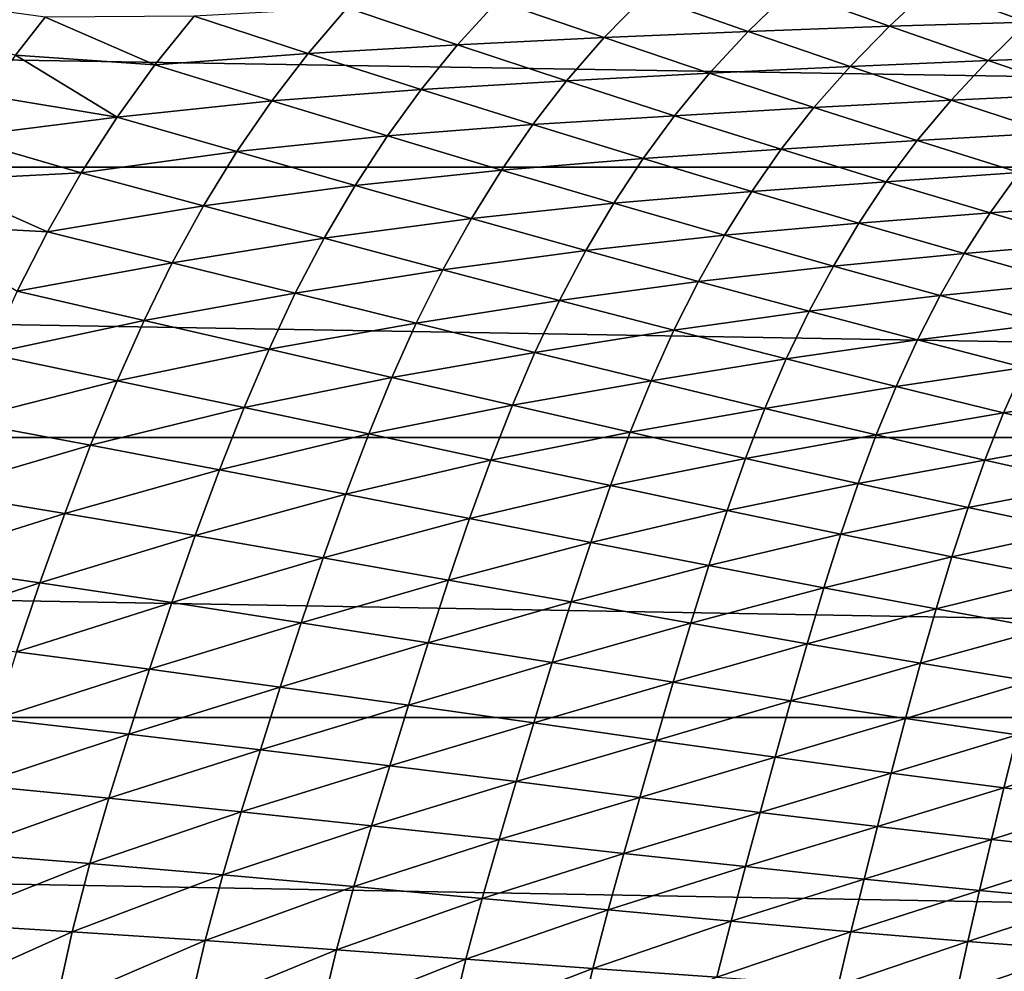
# Model space of a CAD drawing. Header units: metres. Extents: x -160 to 52, y -25 to 25.
# Tile 28 of 166: x -68 to -58, y 2 to 11. Entities that reach past the tile are written whole.
import ezdxf

# ---------------------------------------------------------------- set-up
doc = ezdxf.new("R2010")
doc.units = ezdxf.units.M
doc.layers.add('solid_509094_SW0001', color=7, linetype='CONTINUOUS')

msp = doc.modelspace()

# ---------------------------------------------------------------- linework, layer by layer
at = {"layer": 'solid_509094_SW0001'}
for points in [[(-159.199997, 12.25, -21.217623), (-2.2, 12.25, -21.217623), (-2.2, 9.703955, -22.496294)], [(-159.199997, 9.703955, -22.496294), (-159.199997, 12.25, -21.217623), (-2.2, 9.703955, -22.496294)], [(-70.000061, 11.555091, 31.640682), (-67.680634, 10.814229, 34.030476), (-67.385666, 11.189353, 33.774937)], [(-58.610973, 11.487529, 40.964687), (-57.656929, 11.142105, 42.642242), (-57.248425, 11.513576, 42.486427)], [(-61.439808, 11.407845, 38.222271), (-60.421688, 11.049937, 39.764099), (-60.008118, 11.452959, 39.542923)], [(-60.008118, 11.452959, 39.542923), (-60.421688, 11.049937, 39.764099), (-59.023422, 11.100967, 41.151772)], [(-60.008118, 11.452959, 39.542923), (-59.023422, 11.100967, 41.151772), (-58.610973, 11.487529, 40.964687)], [(-58.610973, 11.487529, 40.964687), (-59.023422, 11.100967, 41.151772), (-57.656929, 11.142105, 42.642242)], [(-64.395683, 11.282009, 35.866703), (-63.303341, 10.915314, 37.281445), (-62.904018, 11.350888, 36.999462)], [(-62.904018, 11.350888, 36.999462), (-63.303341, 10.915314, 37.281445), (-61.849808, 10.987947, 38.47644)], [(-62.904018, 11.350888, 36.999462), (-61.849808, 10.987947, 38.47644), (-61.439808, 11.407845, 38.222271)], [(-61.439808, 11.407845, 38.222271), (-61.849808, 10.987947, 38.47644), (-60.421688, 11.049937, 39.764099)], [(-65.911972, 11.200258, 34.814308), (-64.780418, 10.832116, 36.168869), (-64.395683, 11.282009, 35.866703)], [(-64.395683, 11.282009, 35.866703), (-64.780418, 10.832116, 36.168869), (-63.303341, 10.915314, 37.281445)], [(-66.299126, 10.719213, 35.141068), (-67.385666, 11.189353, 33.774937), (-67.680634, 10.814229, 34.030476)], [(-65.911972, 11.200258, 34.814308), (-67.385666, 11.189353, 33.774937), (-66.299126, 10.719213, 35.141068)], [(-65.911972, 11.200258, 34.814308), (-66.299126, 10.719213, 35.141068), (-64.780418, 10.832116, 36.168869)], [(-59.023422, 11.100967, 41.151772), (-58.045521, 10.760459, 42.813488), (-57.656929, 11.142105, 42.642242)], [(-57.656929, 11.142105, 42.642242), (-58.045521, 10.760459, 42.813488), (-56.708942, 10.808186, 44.374477)], [(-61.849808, 10.987947, 38.47644), (-60.805248, 10.636307, 40.001774), (-60.421688, 11.049937, 39.764099)], [(-60.421688, 11.049937, 39.764099), (-60.805248, 10.636307, 40.001774), (-59.411648, 10.703502, 41.35656)], [(-60.421688, 11.049937, 39.764099), (-59.411648, 10.703502, 41.35656), (-59.023422, 11.100967, 41.151772)], [(-59.023422, 11.100967, 41.151772), (-59.411648, 10.703502, 41.35656), (-58.045521, 10.760459, 42.813488)], [(-63.303341, 10.915314, 37.281445), (-62.222317, 10.559524, 38.742207), (-61.849808, 10.987947, 38.47644)], [(-61.849808, 10.987947, 38.47644), (-62.222317, 10.559524, 38.742207), (-60.805248, 10.636307, 40.001774)], [(-66.299126, 10.719213, 35.141068), (-65.139999, 10.36234, 36.479416), (-64.780418, 10.832116, 36.168869)], [(-64.780418, 10.832116, 36.168869), (-65.139999, 10.36234, 36.479416), (-63.661324, 10.473969, 37.567822)], [(-64.780418, 10.832116, 36.168869), (-63.661324, 10.473969, 37.567822), (-63.303341, 10.915314, 37.281445)], [(-63.303341, 10.915314, 37.281445), (-63.661324, 10.473969, 37.567822), (-62.222317, 10.559524, 38.742207)], [(-66.673454, 10.201966, 35.480465), (-67.680634, 10.814229, 34.030476), (-67.968819, 10.416401, 34.292221)], [(-66.299126, 10.719213, 35.141068), (-67.680634, 10.814229, 34.030476), (-66.673454, 10.201966, 35.480465)], [(-59.411648, 10.703502, 41.35656), (-58.41058, 10.368892, 43.001205), (-58.045521, 10.760459, 42.813488)], [(-58.045521, 10.760459, 42.813488), (-58.41058, 10.368892, 43.001205), (-57.075661, 10.431807, 44.5294)], [(-58.045521, 10.760459, 42.813488), (-57.075661, 10.431807, 44.5294), (-56.708942, 10.808186, 44.374477)], [(-66.299126, 10.719213, 35.141068), (-66.673454, 10.201966, 35.480465), (-65.139999, 10.36234, 36.479416)], [(-62.222317, 10.559524, 38.742207), (-61.153198, 10.214993, 40.250717), (-60.805248, 10.636307, 40.001774)], [(-60.805248, 10.636307, 40.001774), (-61.153198, 10.214993, 40.250717), (-59.771069, 10.296351, 41.577011)], [(-60.805248, 10.636307, 40.001774), (-59.771069, 10.296351, 41.577011), (-59.411648, 10.703502, 41.35656)], [(-59.411648, 10.703502, 41.35656), (-59.771069, 10.296351, 41.577011), (-58.41058, 10.368892, 43.001205)], [(-63.661324, 10.473969, 37.567822), (-62.555649, 10.126305, 39.012451), (-62.222317, 10.559524, 38.742207)], [(-62.222317, 10.559524, 38.742207), (-62.555649, 10.126305, 39.012451), (-61.153198, 10.214993, 40.250717)], [(-65.139999, 10.36234, 36.479416), (-63.995132, 10.01468, 37.862194), (-63.661324, 10.473969, 37.567822)], [(-63.661324, 10.473969, 37.567822), (-63.995132, 10.01468, 37.862194), (-62.555649, 10.126305, 39.012451)], [(-66.673454, 10.201966, 35.480465), (-67.968819, 10.416401, 34.292221), (-68.244087, 10.001679, 34.552467)], [(-66.673454, 10.201966, 35.480465), (-65.487206, 9.859136, 36.801624), (-65.139999, 10.36234, 36.479416)], [(-65.139999, 10.36234, 36.479416), (-65.487206, 9.859136, 36.801624), (-63.995132, 10.01468, 37.862194)], [(-59.771069, 10.296351, 41.577011), (-58.7481, 9.968414, 43.203773), (-58.41058, 10.368892, 43.001205)], [(-58.41058, 10.368892, 43.001205), (-58.7481, 9.968414, 43.203773), (-57.419609, 10.046417, 44.699543)], [(-58.41058, 10.368892, 43.001205), (-57.419609, 10.046417, 44.699543), (-57.075661, 10.431807, 44.5294)], [(-61.153198, 10.214993, 40.250717), (-60.096764, 9.882126, 41.808472), (-59.771069, 10.296351, 41.577011)], [(-59.771069, 10.296351, 41.577011), (-60.096764, 9.882126, 41.808472), (-58.7481, 9.968414, 43.203773)], [(-66.673454, 10.201966, 35.480465), (-68.244087, 10.001679, 34.552467), (-67.03093, 9.647778, 35.823475)], [(-66.673454, 10.201966, 35.480465), (-67.03093, 9.647778, 35.823475), (-65.487206, 9.859136, 36.801624)], [(-62.555649, 10.126305, 39.012451), (-61.464073, 9.789534, 40.504375), (-61.153198, 10.214993, 40.250717)], [(-61.153198, 10.214993, 40.250717), (-61.464073, 9.789534, 40.504375), (-60.096764, 9.882126, 41.808472)], [(-63.995132, 10.01468, 37.862194), (-62.865677, 9.6767, 39.29055), (-62.555649, 10.126305, 39.012451)], [(-62.555649, 10.126305, 39.012451), (-62.865677, 9.6767, 39.29055), (-61.464073, 9.789534, 40.504375)], [(-67.03093, 9.647778, 35.823475), (-68.244087, 10.001679, 34.552467), (-68.504997, 9.572144, 34.806519)], [(-65.487206, 9.859136, 36.801624), (-64.316849, 9.5244, 38.167557), (-63.995132, 10.01468, 37.862194)], [(-63.995132, 10.01468, 37.862194), (-64.316849, 9.5244, 38.167557), (-62.865677, 9.6767, 39.29055)], [(-60.096764, 9.882126, 41.808472), (-59.053802, 9.561286, 43.41713), (-58.7481, 9.968414, 43.203773)], [(-58.7481, 9.968414, 43.203773), (-59.053802, 9.561286, 43.41713), (-57.737339, 9.652792, 44.883709)], [(-58.7481, 9.968414, 43.203773), (-57.737339, 9.652792, 44.883709), (-57.419609, 10.046417, 44.699543)], [(-67.03093, 9.647778, 35.823475), (-65.818611, 9.321689, 37.126854), (-65.487206, 9.859136, 36.801624)], [(-65.487206, 9.859136, 36.801624), (-65.818611, 9.321689, 37.126854), (-64.316849, 9.5244, 38.167557)], [(-61.464073, 9.789534, 40.504375), (-60.387463, 9.464129, 42.044994), (-60.096764, 9.882126, 41.808472)], [(-60.096764, 9.882126, 41.808472), (-60.387463, 9.464129, 42.044994), (-59.053802, 9.561286, 43.41713)], [(-62.865677, 9.6767, 39.29055), (-61.752453, 9.348924, 40.765957), (-61.464073, 9.789534, 40.504375)], [(-61.464073, 9.789534, 40.504375), (-61.752453, 9.348924, 40.765957), (-60.387463, 9.464129, 42.044994)], [(-159.199997, 9.703955, -22.496294), (-2.2, 9.703955, -22.496294), (-2.2, 7.026679, -23.470743)], [(-159.199997, 7.026679, -23.470743), (-159.199997, 9.703955, -22.496294), (-2.2, 7.026679, -23.470743)], [(-64.316849, 9.5244, 38.167557), (-63.163773, 9.198229, 39.579247), (-62.865677, 9.6767, 39.29055)], [(-62.865677, 9.6767, 39.29055), (-63.163773, 9.198229, 39.579247), (-61.752453, 9.348924, 40.765957)], [(-67.364342, 9.065391, 36.155106), (-68.504997, 9.572144, 34.806519), (-68.745491, 9.140298, 35.044098)], [(-67.03093, 9.647778, 35.823475), (-68.504997, 9.572144, 34.806519), (-67.364342, 9.065391, 36.155106)], [(-67.03093, 9.647778, 35.823475), (-67.364342, 9.065391, 36.155106), (-65.818611, 9.321689, 37.126854)], [(-60.387463, 9.464129, 42.044994), (-59.326584, 9.150555, 43.635921), (-59.053802, 9.561286, 43.41713)], [(-59.053802, 9.561286, 43.41713), (-59.326584, 9.150555, 43.635921), (-58.025173, 9.25282, 45.078423)], [(-59.053802, 9.561286, 43.41713), (-58.025173, 9.25282, 45.078423), (-57.737339, 9.652792, 44.883709)], [(-57.737339, 9.652792, 44.883709), (-58.025173, 9.25282, 45.078423), (-56.739796, 9.349794, 46.618439)], [(-65.818611, 9.321689, 37.126854), (-64.623589, 9.002315, 38.475647), (-64.316849, 9.5244, 38.167557)], [(-64.316849, 9.5244, 38.167557), (-64.623589, 9.002315, 38.475647), (-63.163773, 9.198229, 39.579247)], [(-61.752453, 9.348924, 40.765957), (-60.656479, 9.031954, 42.289631), (-60.387463, 9.464129, 42.044994)], [(-60.387463, 9.464129, 42.044994), (-60.656479, 9.031954, 42.289631), (-59.326584, 9.150555, 43.635921)], [(-67.364342, 9.065391, 36.155106), (-66.127907, 8.758129, 37.440788), (-65.818611, 9.321689, 37.126854)], [(-65.818611, 9.321689, 37.126854), (-66.127907, 8.758129, 37.440788), (-64.623589, 9.002315, 38.475647)], [(-63.163773, 9.198229, 39.579247), (-62.028988, 8.881305, 41.037945), (-61.752453, 9.348924, 40.765957)], [(-61.752453, 9.348924, 40.765957), (-62.028988, 8.881305, 41.037945), (-60.656479, 9.031954, 42.289631)], [(-58.025173, 9.25282, 45.078423), (-57.011742, 8.957085, 46.79409), (-56.739796, 9.349794, 46.618439)], [(-64.623589, 9.002315, 38.475647), (-63.447525, 8.690145, 39.870632), (-63.163773, 9.198229, 39.579247)], [(-63.163773, 9.198229, 39.579247), (-63.447525, 8.690145, 39.870632), (-62.028988, 8.881305, 41.037945)], [(-59.326584, 9.150555, 43.635921), (-58.282162, 8.849283, 45.27895), (-58.025173, 9.25282, 45.078423)], [(-58.025173, 9.25282, 45.078423), (-58.282162, 8.849283, 45.27895), (-57.011742, 8.957085, 46.79409)], [(-67.364342, 9.065391, 36.155106), (-68.745491, 9.140298, 35.044098), (-67.664719, 8.475848, 36.455303)], [(-60.656479, 9.031954, 42.289631), (-59.578522, 8.726418, 43.86311), (-59.326584, 9.150555, 43.635921)], [(-59.326584, 9.150555, 43.635921), (-59.578522, 8.726418, 43.86311), (-58.282162, 8.849283, 45.27895)], [(-67.364342, 9.065391, 36.155106), (-67.664719, 8.475848, 36.455303), (-66.127907, 8.758129, 37.440788)], [(-66.127907, 8.758129, 37.440788), (-64.909882, 8.455992, 38.772808), (-64.623589, 9.002315, 38.475647)], [(-64.623589, 9.002315, 38.475647), (-64.909882, 8.455992, 38.772808), (-63.447525, 8.690145, 39.870632)], [(-62.028988, 8.881305, 41.037945), (-60.9137, 8.574405, 42.544651), (-60.656479, 9.031954, 42.289631)], [(-60.656479, 9.031954, 42.289631), (-60.9137, 8.574405, 42.544651), (-59.578522, 8.726418, 43.86311)], [(-63.447525, 8.690145, 39.870632), (-62.291672, 8.386053, 41.312805), (-62.028988, 8.881305, 41.037945)], [(-62.028988, 8.881305, 41.037945), (-62.291672, 8.386053, 41.312805), (-60.9137, 8.574405, 42.544651)], [(-58.282162, 8.849283, 45.27895), (-57.25491, 8.560783, 46.975872), (-57.011742, 8.957085, 46.79409)], [(-59.578522, 8.726418, 43.86311), (-58.519161, 8.432987, 45.488159), (-58.282162, 8.849283, 45.27895)], [(-58.282162, 8.849283, 45.27895), (-58.519161, 8.432987, 45.488159), (-57.25491, 8.560783, 46.975872)], [(-67.664719, 8.475848, 36.455303), (-66.407166, 8.18827, 37.724232), (-66.127907, 8.758129, 37.440788)], [(-66.127907, 8.758129, 37.440788), (-66.407166, 8.18827, 37.724232), (-64.909882, 8.455992, 38.772808)], [(-64.909882, 8.455992, 38.772808), (-63.712265, 8.159508, 40.151707), (-63.447525, 8.690145, 39.870632)], [(-63.447525, 8.690145, 39.870632), (-63.712265, 8.159508, 40.151707), (-62.291672, 8.386053, 41.312805)], [(-60.9137, 8.574405, 42.544651), (-59.818699, 8.278377, 44.100758), (-59.578522, 8.726418, 43.86311)], [(-59.578522, 8.726418, 43.86311), (-59.818699, 8.278377, 44.100758), (-58.519161, 8.432987, 45.488159)], [(-62.291672, 8.386053, 41.312805), (-61.157463, 8.091022, 42.802917), (-60.9137, 8.574405, 42.544651)], [(-60.9137, 8.574405, 42.544651), (-61.157463, 8.091022, 42.802917), (-59.818699, 8.278377, 44.100758)], [(-58.519161, 8.432987, 45.488159), (-57.478966, 8.152321, 47.166569), (-57.25491, 8.560783, 46.975872)], [(-67.664719, 8.475848, 36.455303), (-67.9505, 7.856812, 36.735809), (-66.407166, 8.18827, 37.724232)], [(-66.407166, 8.18827, 37.724232), (-65.168777, 7.904087, 39.040672), (-64.909882, 8.455992, 38.772808)], [(-64.909882, 8.455992, 38.772808), (-65.168777, 7.904087, 39.040672), (-63.712265, 8.159508, 40.151707)], [(-59.818699, 8.278377, 44.100758), (-58.744446, 7.994154, 45.707958), (-58.519161, 8.432987, 45.488159)], [(-58.519161, 8.432987, 45.488159), (-58.744446, 7.994154, 45.707958), (-57.478966, 8.152321, 47.166569)], [(-63.712265, 8.159508, 40.151707), (-62.536556, 7.869759, 41.578205), (-62.291672, 8.386053, 41.312805)], [(-62.291672, 8.386053, 41.312805), (-62.536556, 7.869759, 41.578205), (-61.157463, 8.091022, 42.802917)], [(-61.157463, 8.091022, 42.802917), (-60.04575, 7.806154, 44.342163), (-59.818699, 8.278377, 44.100758)], [(-59.818699, 8.278377, 44.100758), (-60.04575, 7.806154, 44.342163), (-58.744446, 7.994154, 45.707958)], [(-67.9505, 7.856812, 36.735809), (-66.673653, 7.590603, 37.988171), (-66.407166, 8.18827, 37.724232)], [(-66.407166, 8.18827, 37.724232), (-66.673653, 7.590603, 37.988171), (-65.168777, 7.904087, 39.040672)], [(-65.168777, 7.904087, 39.040672), (-63.951912, 7.623881, 40.404919), (-63.712265, 8.159508, 40.151707)], [(-63.712265, 8.159508, 40.151707), (-63.951912, 7.623881, 40.404919), (-62.536556, 7.869759, 41.578205)], [(-58.744446, 7.994154, 45.707958), (-57.691368, 7.722645, 47.367992), (-57.478966, 8.152321, 47.166569)], [(-62.536556, 7.869759, 41.578205), (-61.38446, 7.58796, 43.052765), (-61.157463, 8.091022, 42.802917)], [(-61.157463, 8.091022, 42.802917), (-61.38446, 7.58796, 43.052765), (-60.04575, 7.806154, 44.342163)], [(-66.673653, 7.590603, 37.988171), (-65.416397, 7.326007, 39.289471), (-65.168777, 7.904087, 39.040672)], [(-65.168777, 7.904087, 39.040672), (-65.416397, 7.326007, 39.289471), (-63.951912, 7.623881, 40.404919)], [(-60.04575, 7.806154, 44.342163), (-58.956875, 7.532688, 45.932114), (-58.744446, 7.994154, 45.707958)], [(-58.744446, 7.994154, 45.707958), (-58.956875, 7.532688, 45.932114), (-57.691368, 7.722645, 47.367992)], [(-67.9505, 7.856812, 36.735809), (-68.231079, 7.193934, 37.000248), (-66.673653, 7.590603, 37.988171)], [(-63.951912, 7.623881, 40.404919), (-62.758366, 7.348956, 41.817398), (-62.536556, 7.869759, 41.578205)], [(-62.536556, 7.869759, 41.578205), (-62.758366, 7.348956, 41.817398), (-61.38446, 7.58796, 43.052765)], [(-61.38446, 7.58796, 43.052765), (-60.256908, 7.315496, 44.576355), (-60.04575, 7.806154, 44.342163)], [(-60.04575, 7.806154, 44.342163), (-60.256908, 7.315496, 44.576355), (-58.956875, 7.532688, 45.932114)], [(-58.956875, 7.532688, 45.932114), (-57.891148, 7.271819, 47.574406), (-57.691368, 7.722645, 47.367992)], [(-57.691368, 7.722645, 47.367992), (-57.891148, 7.271819, 47.574406), (-56.659821, 7.464504, 49.082874)], [(-65.416397, 7.326007, 39.289471), (-64.18145, 7.063662, 40.639755), (-63.951912, 7.623881, 40.404919)], [(-63.951912, 7.623881, 40.404919), (-64.18145, 7.063662, 40.639755), (-62.758366, 7.348956, 41.817398)], [(-68.231079, 7.193934, 37.000248), (-66.936394, 6.951162, 38.235893), (-66.673653, 7.590603, 37.988171)], [(-66.673653, 7.590603, 37.988171), (-66.936394, 6.951162, 38.235893), (-65.416397, 7.326007, 39.289471)], [(-62.758366, 7.348956, 41.817398), (-61.590118, 7.080768, 43.278278), (-61.38446, 7.58796, 43.052765)], [(-61.38446, 7.58796, 43.052765), (-61.590118, 7.080768, 43.278278), (-60.256908, 7.315496, 44.576355)], [(-60.256908, 7.315496, 44.576355), (-59.154156, 7.053939, 46.150379), (-58.956875, 7.532688, 45.932114)], [(-58.956875, 7.532688, 45.932114), (-59.154156, 7.053939, 46.150379), (-57.891148, 7.271819, 47.574406)], [(-57.891148, 7.271819, 47.574406), (-56.848763, 7.024352, 49.271107), (-56.659821, 7.464504, 49.082874)], [(-66.936394, 6.951162, 38.235893), (-65.661346, 6.708249, 39.522144), (-65.416397, 7.326007, 39.289471)], [(-65.416397, 7.326007, 39.289471), (-65.661346, 6.708249, 39.522144), (-64.18145, 7.063662, 40.639755)], [(-64.18145, 7.063662, 40.639755), (-62.970928, 6.805089, 42.039162), (-62.758366, 7.348956, 41.817398)], [(-62.758366, 7.348956, 41.817398), (-62.970928, 6.805089, 42.039162), (-61.590118, 7.080768, 43.278278)], [(-61.590118, 7.080768, 43.278278), (-60.448231, 6.820995, 44.78828), (-60.256908, 7.315496, 44.576355)], [(-60.256908, 7.315496, 44.576355), (-60.448231, 6.820995, 44.78828), (-59.154156, 7.053939, 46.150379)], [(-59.154156, 7.053939, 46.150379), (-58.076408, 6.804801, 47.776321), (-57.891148, 7.271819, 47.574406)], [(-57.891148, 7.271819, 47.574406), (-58.076408, 6.804801, 47.776321), (-56.848763, 7.024352, 49.271107)], [(-68.231079, 7.193934, 37.000248), (-68.5037, 6.49479, 37.239937), (-66.936394, 6.951162, 38.235893)], [(-159.199997, 7.026679, -23.470743), (-2.2, 7.026679, -23.470743), (-2.2, 4.25438, -24.12779)], [(-159.199997, 4.25438, -24.12779), (-159.199997, 7.026679, -23.470743), (-2.2, 4.25438, -24.12779)], [(-65.661346, 6.708249, 39.522144), (-64.409035, 6.46589, 40.85881), (-64.18145, 7.063662, 40.639755)], [(-64.18145, 7.063662, 40.639755), (-64.409035, 6.46589, 40.85881), (-62.970928, 6.805089, 42.039162)], [(-62.970928, 6.805089, 42.039162), (-61.787128, 6.551982, 43.48756), (-61.590118, 7.080768, 43.278278)], [(-61.590118, 7.080768, 43.278278), (-61.787128, 6.551982, 43.48756), (-60.448231, 6.820995, 44.78828)], [(-60.448231, 6.820995, 44.78828), (-59.332886, 6.571549, 46.348595), (-59.154156, 7.053939, 46.150379)], [(-59.154156, 7.053939, 46.150379), (-59.332886, 6.571549, 46.348595), (-58.076408, 6.804801, 47.776321)], [(-58.076408, 6.804801, 47.776321), (-57.023712, 6.56906, 49.456272), (-56.848763, 7.024352, 49.271107)], [(-68.5037, 6.49479, 37.239937), (-67.19313, 6.276986, 38.458939), (-66.936394, 6.951162, 38.235893)], [(-66.936394, 6.951162, 38.235893), (-67.19313, 6.276986, 38.458939), (-65.661346, 6.708249, 39.522144)], [(-64.409035, 6.46589, 40.85881), (-63.181915, 6.225813, 42.245754), (-62.970928, 6.805089, 42.039162)], [(-62.970928, 6.805089, 42.039162), (-63.181915, 6.225813, 42.245754), (-61.787128, 6.551982, 43.48756)], [(-61.787128, 6.551982, 43.48756), (-60.631245, 6.306306, 44.985397), (-60.448231, 6.820995, 44.78828)], [(-60.448231, 6.820995, 44.78828), (-60.631245, 6.306306, 44.985397), (-59.332886, 6.571549, 46.348595)], [(-59.332886, 6.571549, 46.348595), (-58.244221, 6.33427, 47.960541), (-58.076408, 6.804801, 47.776321)], [(-58.076408, 6.804801, 47.776321), (-58.244221, 6.33427, 47.960541), (-57.023712, 6.56906, 49.456272)], [(-67.19313, 6.276986, 38.458939), (-65.901833, 6.057375, 39.730438), (-65.661346, 6.708249, 39.522144)], [(-65.661346, 6.708249, 39.522144), (-65.901833, 6.057375, 39.730438), (-64.409035, 6.46589, 40.85881)], [(-63.181915, 6.225813, 42.245754), (-61.982613, 5.989936, 43.682552), (-61.787128, 6.551982, 43.48756)], [(-61.787128, 6.551982, 43.48756), (-61.982613, 5.989936, 43.682552), (-60.631245, 6.306306, 44.985397)], [(-60.631245, 6.306306, 44.985397), (-59.503445, 6.070308, 46.533646), (-59.332886, 6.571549, 46.348595)], [(-59.332886, 6.571549, 46.348595), (-59.503445, 6.070308, 46.533646), (-58.244221, 6.33427, 47.960541)], [(-58.244221, 6.33427, 47.960541), (-57.182171, 6.110321, 49.626171), (-57.023712, 6.56906, 49.456272)], [(-68.5037, 6.49479, 37.239937), (-68.762505, 5.780907, 37.443748), (-67.19313, 6.276986, 38.458939)], [(-65.901833, 6.057375, 39.730438), (-64.633278, 5.836713, 41.054028), (-64.409035, 6.46589, 40.85881)], [(-64.409035, 6.46589, 40.85881), (-64.633278, 5.836713, 41.054028), (-63.181915, 6.225813, 42.245754)], [(-68.762505, 5.780907, 37.443748), (-67.438805, 5.588395, 38.64645), (-67.19313, 6.276986, 38.458939)], [(-67.19313, 6.276986, 38.458939), (-67.438805, 5.588395, 38.64645), (-65.901833, 6.057375, 39.730438)], [(-61.982613, 5.989936, 43.682552), (-60.8125, 5.760488, 45.169388), (-60.631245, 6.306306, 44.985397)], [(-60.631245, 6.306306, 44.985397), (-60.8125, 5.760488, 45.169388), (-59.503445, 6.070308, 46.533646)], [(-59.503445, 6.070308, 46.533646), (-58.40382, 5.84615, 48.1334), (-58.244221, 6.33427, 47.960541)], [(-58.244221, 6.33427, 47.960541), (-58.40382, 5.84615, 48.1334), (-57.182171, 6.110321, 49.626171)], [(-64.633278, 5.836713, 41.054028), (-63.390278, 5.616909, 42.429317), (-63.181915, 6.225813, 42.245754)], [(-63.181915, 6.225813, 42.245754), (-63.390278, 5.616909, 42.429317), (-61.982613, 5.989936, 43.682552)], [(-67.438805, 5.588395, 38.64645), (-66.133499, 5.392566, 39.903736), (-65.901833, 6.057375, 39.730438)], [(-65.901833, 6.057375, 39.730438), (-66.133499, 5.392566, 39.903736), (-64.633278, 5.836713, 41.054028)], [(-60.8125, 5.760488, 45.169388), (-59.671761, 5.540025, 46.706978), (-59.503445, 6.070308, 46.533646)], [(-59.503445, 6.070308, 46.533646), (-59.671761, 5.540025, 46.706978), (-58.40382, 5.84615, 48.1334)], [(-58.40382, 5.84615, 48.1334), (-57.332237, 5.63518, 49.786652), (-57.182171, 6.110321, 49.626171)], [(-63.390278, 5.616909, 42.429317), (-62.1758, 5.400072, 43.855629), (-61.982613, 5.989936, 43.682552)], [(-61.982613, 5.989936, 43.682552), (-62.1758, 5.400072, 43.855629), (-60.8125, 5.760488, 45.169388)], [(-68.762505, 5.780907, 37.443748), (-69.002853, 5.073824, 37.606133), (-67.438805, 5.588395, 38.64645)], [(-66.133499, 5.392566, 39.903736), (-64.850471, 5.194228, 41.215015), (-64.633278, 5.836713, 41.054028)], [(-64.633278, 5.836713, 41.054028), (-64.850471, 5.194228, 41.215015), (-63.390278, 5.616909, 42.429317)], [(-62.1758, 5.400072, 43.855629), (-60.991428, 5.188665, 45.332882), (-60.8125, 5.760488, 45.169388)], [(-60.8125, 5.760488, 45.169388), (-60.991428, 5.188665, 45.332882), (-59.671761, 5.540025, 46.706978)], [(-59.671761, 5.540025, 46.706978), (-58.560509, 5.331007, 48.296177), (-58.40382, 5.84615, 48.1334)], [(-58.40382, 5.84615, 48.1334), (-58.560509, 5.331007, 48.296177), (-57.332237, 5.63518, 49.786652)], [(-69.002853, 5.073824, 37.606133), (-67.669426, 4.905797, 38.792828), (-67.438805, 5.588395, 38.64645)], [(-67.438805, 5.588395, 38.64645), (-67.669426, 4.905797, 38.792828), (-66.133499, 5.392566, 39.903736)], [(-64.850471, 5.194228, 41.215015), (-63.592876, 4.995436, 42.579693), (-63.390278, 5.616909, 42.429317)], [(-63.390278, 5.616909, 42.429317), (-63.592876, 4.995436, 42.579693), (-62.1758, 5.400072, 43.855629)], [(-58.560509, 5.331007, 48.296177), (-57.478577, 5.134959, 49.938873), (-57.332237, 5.63518, 49.786652)], [(-60.991428, 5.188665, 45.332882), (-59.837425, 4.985512, 46.861526), (-59.671761, 5.540025, 46.706978)], [(-59.671761, 5.540025, 46.706978), (-59.837425, 4.985512, 46.861526), (-58.560509, 5.331007, 48.296177)], [(-67.669426, 4.905797, 38.792828), (-66.352989, 4.733172, 40.03635), (-66.133499, 5.392566, 39.903736)], [(-66.133499, 5.392566, 39.903736), (-66.352989, 4.733172, 40.03635), (-64.850471, 5.194228, 41.215015)], [(-63.592876, 4.995436, 42.579693), (-62.364044, 4.798456, 43.99688), (-62.1758, 5.400072, 43.855629)], [(-62.1758, 5.400072, 43.855629), (-62.364044, 4.798456, 43.99688), (-60.991428, 5.188665, 45.332882)], [(-59.837425, 4.985512, 46.861526), (-58.713963, 4.793331, 48.442165), (-58.560509, 5.331007, 48.296177)], [(-58.560509, 5.331007, 48.296177), (-58.713963, 4.793331, 48.442165), (-57.478577, 5.134959, 49.938873)], [(-66.352989, 4.733172, 40.03635), (-65.0578, 4.556798, 41.335979), (-64.850471, 5.194228, 41.215015)], [(-64.850471, 5.194228, 41.215015), (-65.0578, 4.556798, 41.335979), (-63.592876, 4.995436, 42.579693)], [(-62.364044, 4.798456, 43.99688), (-61.165802, 4.605931, 45.466255), (-60.991428, 5.188665, 45.332882)], [(-60.991428, 5.188665, 45.332882), (-61.165802, 4.605931, 45.466255), (-59.837425, 4.985512, 46.861526)], [(-58.713963, 4.793331, 48.442165), (-57.620918, 4.613803, 50.076538), (-57.478577, 5.134959, 49.938873)], [(-65.0578, 4.556798, 41.335979), (-63.78738, 4.378829, 42.690987), (-63.592876, 4.995436, 42.579693)], [(-63.592876, 4.995436, 42.579693), (-63.78738, 4.378829, 42.690987), (-62.364044, 4.798456, 43.99688)], [(-61.165802, 4.605931, 45.466255), (-59.998547, 4.420896, 46.988003), (-59.837425, 4.985512, 46.861526)], [(-59.837425, 4.985512, 46.861526), (-59.998547, 4.420896, 46.988003), (-58.713963, 4.793331, 48.442165)], [(-67.669426, 4.905797, 38.792828), (-67.883835, 4.241243, 38.899857), (-66.352989, 4.733172, 40.03635)], [(-63.78738, 4.378829, 42.690987), (-62.545414, 4.201631, 44.100334), (-62.364044, 4.798456, 43.99688)], [(-62.364044, 4.798456, 43.99688), (-62.545414, 4.201631, 44.100334), (-61.165802, 4.605931, 45.466255)], [(-59.998547, 4.420896, 46.988003), (-58.862579, 4.246273, 48.562466), (-58.713963, 4.793331, 48.442165)], [(-58.713963, 4.793331, 48.442165), (-58.862579, 4.246273, 48.562466), (-57.620918, 4.613803, 50.076538)], [(-67.883835, 4.241243, 38.899857), (-66.559471, 4.090705, 40.129627), (-66.352989, 4.733172, 40.03635)], [(-66.352989, 4.733172, 40.03635), (-66.559471, 4.090705, 40.129627), (-65.0578, 4.556798, 41.335979)], [(-62.545414, 4.201631, 44.100334), (-61.334007, 4.027964, 45.563499), (-61.165802, 4.605931, 45.466255)], [(-61.165802, 4.605931, 45.466255), (-61.334007, 4.027964, 45.563499), (-59.998547, 4.420896, 46.988003)], [(-58.862579, 4.246273, 48.562466), (-57.757885, 4.083869, 50.191208), (-57.620918, 4.613803, 50.076538)], [(-66.559471, 4.090705, 40.129627), (-65.25473, 3.935468, 41.417824), (-65.0578, 4.556798, 41.335979)], [(-65.0578, 4.556798, 41.335979), (-65.25473, 3.935468, 41.417824), (-63.78738, 4.378829, 42.690987)], [(-61.334007, 4.027964, 45.563499), (-60.153767, 3.860997, 47.08041), (-59.998547, 4.420896, 46.988003)], [(-59.998547, 4.420896, 46.988003), (-60.153767, 3.860997, 47.08041), (-58.862579, 4.246273, 48.562466)], [(-65.25473, 3.935468, 41.417824), (-63.973469, 3.777719, 42.763657), (-63.78738, 4.378829, 42.690987)], [(-63.78738, 4.378829, 42.690987), (-63.973469, 3.777719, 42.763657), (-62.545414, 4.201631, 44.100334)], [(-159.199997, 4.25438, -24.12779), (-2.2, 4.25438, -24.12779), (-2.2, 1.424548, -24.458549)], [(-159.199997, 1.424548, -24.458549), (-159.199997, 4.25438, -24.12779), (-2.2, 1.424548, -24.458549)], [(-67.883835, 4.241243, 38.899857), (-68.084572, 3.584073, 38.976048), (-66.559471, 4.090705, 40.129627)], [(-63.973469, 3.777719, 42.763657), (-62.719749, 3.619853, 44.166027), (-62.545414, 4.201631, 44.100334)], [(-62.545414, 4.201631, 44.100334), (-62.719749, 3.619853, 44.166027), (-61.334007, 4.027964, 45.563499)], [(-60.153767, 3.860997, 47.08041), (-59.005188, 3.70378, 48.651161), (-58.862579, 4.246273, 48.562466)], [(-58.862579, 4.246273, 48.562466), (-59.005188, 3.70378, 48.651161), (-57.757885, 4.083869, 50.191208)], [(-68.084572, 3.584073, 38.976048), (-66.755516, 3.45517, 40.191341), (-66.559471, 4.090705, 40.129627)], [(-66.559471, 4.090705, 40.129627), (-66.755516, 3.45517, 40.191341), (-65.25473, 3.935468, 41.417824)], [(-62.719749, 3.619853, 44.166027), (-61.495995, 3.464666, 45.624271), (-61.334007, 4.027964, 45.563499)], [(-61.334007, 4.027964, 45.563499), (-61.495995, 3.464666, 45.624271), (-60.153767, 3.860997, 47.08041)], [(-59.005188, 3.70378, 48.651161), (-57.888439, 3.558209, 50.277111), (-57.757885, 4.083869, 50.191208)], [(-57.757885, 4.083869, 50.191208), (-57.888439, 3.558209, 50.277111), (-56.68428, 3.934937, 51.876415)], [(-66.755516, 3.45517, 40.191341), (-65.443802, 3.320985, 41.467579), (-65.25473, 3.935468, 41.417824)], [(-65.25473, 3.935468, 41.417824), (-65.443802, 3.320985, 41.467579), (-63.973469, 3.777719, 42.763657)], [(-57.888439, 3.558209, 50.277111), (-56.803528, 3.425601, 51.960258), (-56.68428, 3.934937, 51.876415)], [(-61.495995, 3.464666, 45.624271), (-60.303078, 3.315361, 47.138081), (-60.153767, 3.860997, 47.08041)], [(-60.153767, 3.860997, 47.08041), (-60.303078, 3.315361, 47.138081), (-59.005188, 3.70378, 48.651161)], [(-65.443802, 3.320985, 41.467579), (-64.153648, 3.183656, 42.804012), (-63.973469, 3.777719, 42.763657)], [(-63.973469, 3.777719, 42.763657), (-64.153648, 3.183656, 42.804012), (-62.719749, 3.619853, 44.166027)], [(-64.153648, 3.183656, 42.804012), (-62.88945, 3.045521, 44.199581), (-62.719749, 3.619853, 44.166027)], [(-62.719749, 3.619853, 44.166027), (-62.88945, 3.045521, 44.199581), (-61.495995, 3.464666, 45.624271)], [(-60.303078, 3.315361, 47.138081), (-59.141781, 3.175021, 48.707325), (-59.005188, 3.70378, 48.651161)], [(-59.005188, 3.70378, 48.651161), (-59.141781, 3.175021, 48.707325), (-57.888439, 3.558209, 50.277111)], [(-68.084572, 3.584073, 38.976048), (-68.273354, 2.915078, 39.030766), (-66.755516, 3.45517, 40.191341)], [(-59.141781, 3.175021, 48.707325), (-58.012547, 3.045576, 50.333126), (-57.888439, 3.558209, 50.277111)], [(-57.888439, 3.558209, 50.277111), (-58.012547, 3.045576, 50.333126), (-56.803528, 3.425601, 51.960258)], [(-68.273354, 2.915078, 39.030766), (-66.94294, 2.808501, 40.230137), (-66.755516, 3.45517, 40.191341)], [(-66.755516, 3.45517, 40.191341), (-66.94294, 2.808501, 40.230137), (-65.443802, 3.320985, 41.467579)], [(-62.88945, 3.045521, 44.199581), (-61.653999, 2.9093, 45.653538), (-61.495995, 3.464666, 45.624271)], [(-61.495995, 3.464666, 45.624271), (-61.653999, 2.9093, 45.653538), (-60.303078, 3.315361, 47.138081)], [(-58.012547, 3.045576, 50.333126), (-56.915649, 2.928375, 52.017258), (-56.803528, 3.425601, 51.960258)], [(-66.94294, 2.808501, 40.230137), (-65.6269, 2.696503, 41.493156), (-65.443802, 3.320985, 41.467579)], [(-65.443802, 3.320985, 41.467579), (-65.6269, 2.696503, 41.493156), (-64.153648, 3.183656, 42.804012)], [(-61.653999, 2.9093, 45.653538), (-60.448528, 2.778112, 47.165386), (-60.303078, 3.315361, 47.138081)], [(-60.303078, 3.315361, 47.138081), (-60.448528, 2.778112, 47.165386), (-59.141781, 3.175021, 48.707325)], [(-65.6269, 2.696503, 41.493156), (-64.329788, 2.581075, 42.819244), (-64.153648, 3.183656, 42.804012)], [(-64.153648, 3.183656, 42.804012), (-64.329788, 2.581075, 42.819244), (-62.88945, 3.045521, 44.199581)], [(-60.448528, 2.778112, 47.165386), (-59.27417, 2.654958, 48.734783), (-59.141781, 3.175021, 48.707325)], [(-59.141781, 3.175021, 48.707325), (-59.27417, 2.654958, 48.734783), (-58.012547, 3.045576, 50.333126)], [(-64.329788, 2.581075, 42.819244), (-63.056347, 2.464383, 44.207485), (-62.88945, 3.045521, 44.199581)], [(-62.88945, 3.045521, 44.199581), (-63.056347, 2.464383, 44.207485), (-61.653999, 2.9093, 45.653538)], [(-59.27417, 2.654958, 48.734783), (-58.131752, 2.541728, 50.362602), (-58.012547, 3.045576, 50.333126)], [(-58.012547, 3.045576, 50.333126), (-58.131752, 2.541728, 50.362602), (-56.915649, 2.928375, 52.017258)], [(-58.131752, 2.541728, 50.362602), (-57.021927, 2.439754, 52.050339), (-56.915649, 2.928375, 52.017258)], [(-68.273354, 2.915078, 39.030766), (-68.446609, 2.215429, 39.067284), (-66.94294, 2.808501, 40.230137)], [(-63.056347, 2.464383, 44.207485), (-61.809753, 2.348951, 45.657131), (-61.653999, 2.9093, 45.653538)], [(-61.653999, 2.9093, 45.653538), (-61.809753, 2.348951, 45.657131), (-60.448528, 2.778112, 47.165386)], [(-68.446609, 2.215429, 39.067284), (-67.118675, 2.132972, 40.248905), (-66.94294, 2.808501, 40.230137)], [(-66.94294, 2.808501, 40.230137), (-67.118675, 2.132972, 40.248905), (-65.6269, 2.696503, 41.493156)], [(-61.809753, 2.348951, 45.657131), (-60.591698, 2.237664, 47.167542), (-60.448528, 2.778112, 47.165386)], [(-60.448528, 2.778112, 47.165386), (-60.591698, 2.237664, 47.167542), (-59.27417, 2.654958, 48.734783)], [(-67.118675, 2.132972, 40.248905), (-65.80143, 2.045474, 41.497074), (-65.6269, 2.696503, 41.493156)], [(-65.6269, 2.696503, 41.493156), (-65.80143, 2.045474, 41.497074), (-64.329788, 2.581075, 42.819244)], [(-60.591698, 2.237664, 47.167542), (-59.403767, 2.133302, 48.738197), (-59.27417, 2.654958, 48.734783)], [(-59.27417, 2.654958, 48.734783), (-59.403767, 2.133302, 48.738197), (-58.131752, 2.541728, 50.362602)], [(-65.80143, 2.045474, 41.497074), (-64.499718, 1.954658, 42.811493), (-64.329788, 2.581075, 42.819244)], [(-64.329788, 2.581075, 42.819244), (-64.499718, 1.954658, 42.811493), (-63.056347, 2.464383, 44.207485)], [(-59.403767, 2.133302, 48.738197), (-58.247261, 2.037627, 50.369705), (-58.131752, 2.541728, 50.362602)], [(-58.131752, 2.541728, 50.362602), (-58.247261, 2.037627, 50.369705), (-57.021927, 2.439754, 52.050339)], [(-64.499718, 1.954658, 42.811493), (-63.218613, 1.862396, 44.191528), (-63.056347, 2.464383, 44.207485)], [(-63.056347, 2.464383, 44.207485), (-63.218613, 1.862396, 44.191528), (-61.809753, 2.348951, 45.657131)], [(-58.247261, 2.037627, 50.369705), (-57.123341, 1.951888, 52.063232), (-57.021927, 2.439754, 52.050339)], [(-63.218613, 1.862396, 44.191528), (-61.961723, 1.770862, 45.636532), (-61.809753, 2.348951, 45.657131)], [(-61.809753, 2.348951, 45.657131), (-61.961723, 1.770862, 45.636532), (-60.591698, 2.237664, 47.167542)], [(-68.446609, 2.215429, 39.067284), (-68.59742, 1.469116, 39.085083), (-67.118675, 2.132972, 40.248905)], [(-61.961723, 1.770862, 45.636532), (-60.731281, 1.682541, 47.145756), (-60.591698, 2.237664, 47.167542)], [(-60.591698, 2.237664, 47.167542), (-60.731281, 1.682541, 47.145756), (-59.403767, 2.133302, 48.738197)], [(-68.59742, 1.469116, 39.085083), (-67.276642, 1.413669, 40.24699), (-67.118675, 2.132972, 40.248905)], [(-67.118675, 2.132972, 40.248905), (-67.276642, 1.413669, 40.24699), (-65.80143, 2.045474, 41.497074)], [(-60.731281, 1.682541, 47.145756), (-59.52943, 1.599827, 48.718563), (-59.403767, 2.133302, 48.738197)], [(-59.403767, 2.133302, 48.738197), (-59.52943, 1.599827, 48.718563), (-58.247261, 2.037627, 50.369705)], [(-67.276642, 1.413669, 40.24699), (-65.962051, 1.354158, 41.478519), (-65.80143, 2.045474, 41.497074)], [(-65.80143, 2.045474, 41.497074), (-65.962051, 1.354158, 41.478519), (-64.499718, 1.954658, 42.811493)], [(-65.962051, 1.354158, 41.478519), (-64.658783, 1.291899, 42.779804), (-64.499718, 1.954658, 42.811493)], [(-64.499718, 1.954658, 42.811493), (-64.658783, 1.291899, 42.779804), (-63.218613, 1.862396, 44.191528)], [(-59.52943, 1.599827, 48.718563), (-58.358074, 1.524249, 50.355267), (-58.247261, 2.037627, 50.369705)], [(-58.247261, 2.037627, 50.369705), (-58.358074, 1.524249, 50.355267), (-57.123341, 1.951888, 52.063232)], [(-58.358074, 1.524249, 50.355267), (-57.218983, 1.456901, 52.05666), (-57.123341, 1.951888, 52.063232)], [(-64.658783, 1.291899, 42.779804), (-63.372204, 1.228319, 44.150639), (-63.218613, 1.862396, 44.191528)], [(-63.218613, 1.862396, 44.191528), (-63.372204, 1.228319, 44.150639), (-61.961723, 1.770862, 45.636532)], [(-63.372204, 1.228319, 44.150639), (-62.106396, 1.16507, 45.590569), (-61.961723, 1.770862, 45.636532)], [(-61.961723, 1.770862, 45.636532), (-62.106396, 1.16507, 45.590569), (-60.731281, 1.682541, 47.145756)]]:
    msp.add_3dface(points, dxfattribs=at)

doc.saveas('drawing.dxf')
